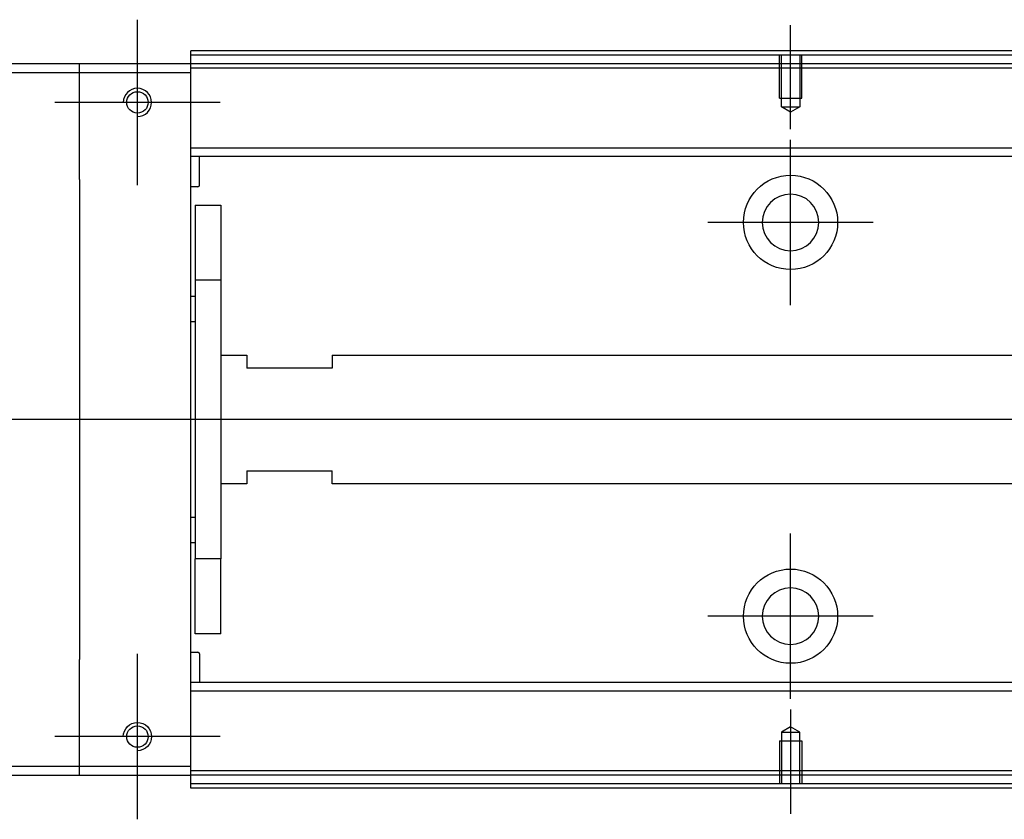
# Model space of a CAD drawing. Header units: millimetres. Extents: x 2891 to 6329, y -1599 to 860.
# Tile 25 of 256: x 3619 to 3734, y -1437 to -1344. Entities that reach past the tile are written whole.
import ezdxf
from ezdxf.lldxf.tags import DXFTag

# ---------------------------------------------------------------- set-up
doc = ezdxf.new("R2010")
doc.units = ezdxf.units.MM
doc.layers.get('0').update_dxf_attribs({"linetype": 'CONTINUOUS'})
tags = doc.linetypes.add('DASHED', pattern=[25.72, 12.86, -12.86]).pattern_tags.tags
tags[6:7] = [DXFTag(74, 4), DXFTag(75, 0), DXFTag(340, '0'), DXFTag(46, 0.0), DXFTag(50, 0.0), DXFTag(44, 0.0), DXFTag(45, 0.0)]
tags[4:5] = [DXFTag(74, 4), DXFTag(75, 0), DXFTag(340, '0'), DXFTag(46, 0.0), DXFTag(50, 0.0), DXFTag(44, 0.0), DXFTag(45, 0.0)]

msp = doc.modelspace()

# ---------------------------------------------------------------- linework, layer by layer
at = {"ltscale": 0.2}
for p, q in [((3633.04, -1363.17), (3633.04, -1343.87)), ((3709.29, -1356.66), (3709.29, -1344.52)), ((3642.69, -1353.52), (3623.39, -1353.52)), ((3709.29, -1377.17), (3709.29, -1357.87)), ((3718.94, -1367.52), (3699.64, -1367.52)), ((3709.29, -1423.12), (3709.29, -1403.82)), ((3718.94, -1413.47), (3699.64, -1413.47)), ((3633.04, -1437.17), (3633.04, -1417.87)), ((3709.29, -1424.37), (3709.29, -1436.52)), ((3642.69, -1427.52), (3623.39, -1427.52))]:
    msp.add_line(p, q, dxfattribs=at)
at = {"linetype": 'Continuous'}
for p, q in [((3639.29, -1348.02), (3639.29, -1347.52)), ((3910.17, -1348.02), (3639.29, -1348.02)), ((3639.29, -1349.02), (3639.29, -1348.02)), ((3626.29, -1349.02), (3552.29, -1349.02)), ((3626.29, -1350.02), (3626.29, -1349.02)), ((3639.29, -1349.02), (3626.29, -1349.02)), ((3639.29, -1350.02), (3639.29, -1349.02)), ((3909.93, -1349.02), (3639.29, -1349.02)), ((3552.29, -1350.02), (3626.29, -1350.02)), ((3626.29, -1350.02), (3639.29, -1350.02)), ((3626.29, -1362.52), (3626.29, -1350.02)), ((3639.29, -1431.02), (3639.29, -1350.02)), ((3740.89, -1358.84), (3639.29, -1358.84)), ((3740.89, -1359.84), (3639.29, -1359.84)), ((3640.29, -1363.16), (3640.29, -1359.84)), ((3626.29, -1362.52), (3626.29, -1418.52)), ((3640.09, -1363.36), (3639.29, -1363.36)), ((3639.79, -1365.52), (3642.79, -1365.52)), ((3639.79, -1365.52), (3639.79, -1374.27)), ((3642.79, -1365.52), (3642.79, -1374.27)), ((3642.79, -1374.27), (3639.79, -1374.27)), ((3639.79, -1374.27), (3639.79, -1406.77)), ((3642.79, -1374.27), (3642.79, -1406.77)), ((3639.29, -1376.11), (3639.79, -1376.11)), ((3639.79, -1379.11), (3639.29, -1379.11)), ((3642.79, -1383.02), (3645.79, -1383.02)), ((3645.79, -1383.02), (3645.79, -1384.52)), ((3655.79, -1383.02), (3742.09, -1383.02)), ((3655.79, -1383.02), (3655.79, -1384.52)), ((3655.79, -1384.52), (3645.79, -1384.52)), ((3645.79, -1396.52), (3655.79, -1396.52)), ((3645.79, -1396.52), (3645.79, -1398.02)), ((3655.79, -1398.02), (3655.79, -1396.52)), ((3645.79, -1398.02), (3642.79, -1398.02)), ((3742.09, -1398.02), (3655.79, -1398.02)), ((3639.29, -1401.92), (3639.79, -1401.92)), ((3639.79, -1404.92), (3639.29, -1404.92)), ((3642.79, -1406.77), (3639.79, -1406.77)), ((3639.79, -1415.52), (3639.79, -1406.77)), ((3642.79, -1415.52), (3642.79, -1406.77)), ((3642.79, -1415.52), (3639.79, -1415.52)), ((3626.29, -1431.02), (3626.29, -1418.52)), ((3639.29, -1417.67), (3640.09, -1417.67)), ((3640.29, -1417.87), (3640.29, -1421.2)), ((3740.89, -1421.2), (3639.29, -1421.2)), ((3740.89, -1422.2), (3639.29, -1422.2)), ((3626.29, -1431.02), (3552.29, -1431.02)), ((3626.29, -1432.02), (3626.29, -1431.02)), ((3639.29, -1431.02), (3626.29, -1431.02)), ((3639.29, -1432.02), (3639.29, -1431.02)), ((3552.29, -1432.02), (3626.29, -1432.02)), ((3626.29, -1432.02), (3639.29, -1432.02)), ((3889.93, -1432.02), (3639.29, -1432.02)), ((3639.29, -1433.02), (3639.29, -1432.02)), ((3889.69, -1433.02), (3639.29, -1433.02)), ((3639.29, -1433.52), (3639.29, -1433.02))]:
    msp.add_line(p, q, dxfattribs=at)
at = {"linetype": 'DASHED', "ltscale": 0.1}
for p, q in [((3707.99, -1353.02), (3707.99, -1348.02)), ((3708.22, -1354.02), (3708.22, -1348.02)), ((3710.37, -1348.02), (3710.37, -1354.02)), ((3710.59, -1353.02), (3710.59, -1348.02)), ((3707.99, -1353.02), (3710.59, -1353.02)), ((3709.29, -1354.66), (3708.22, -1354.02)), ((3708.22, -1354.02), (3710.37, -1354.02)), ((3710.37, -1354.02), (3709.29, -1354.66)), ((3709.29, -1426.38), (3708.22, -1427.02)), ((3710.37, -1427.02), (3709.29, -1426.38)), ((3708.22, -1427.02), (3708.22, -1433.02)), ((3708.22, -1427.02), (3710.37, -1427.02)), ((3710.37, -1433.02), (3710.37, -1427.02)), ((3707.99, -1428.02), (3710.59, -1428.02)), ((3707.99, -1428.02), (3707.99, -1433.02)), ((3710.59, -1428.02), (3710.59, -1433.02))]:
    msp.add_line(p, q, dxfattribs=at)
at = {"linetype": 'DASHED'}
for p, q in [((4579.29, -1349.52), (3639.29, -1349.52)), ((3890.05, -1431.52), (3639.29, -1431.52))]:
    msp.add_line(p, q, dxfattribs=at)
msp.add_line((4593.29, -1390.56), (3551.29, -1390.52))
for centre in [(3633.04, -1353.52), (3633.04, -1427.52)]:
    msp.add_circle(centre, 1.25)
at = {"linetype": 'Continuous'}
for centre in [(3709.29, -1367.52), (3709.29, -1413.47)]:
    msp.add_circle(centre, 5.5, dxfattribs=at)
at = {"linetype": 'Continuous', "extrusion": (0, 0, -1)}
msp.add_circle((-3709.29, -1367.52), 3.3, dxfattribs=at)
at = {"linetype": 'Continuous', "extrusion": (-6.12303e-17, 0, -1)}
msp.add_circle((-3709.29, -1413.47), 3.3, dxfattribs=at)
at = {"linetype": 'Continuous'}
for centre, radius, start, end in [((3633.04, -1353.52), 1.65, 270, 180), ((3640.09, -1363.16), 0.2, 270, 0), ((3640.09, -1417.87), 0.2, 0, 90)]:
    msp.add_arc(centre, radius, start, end, dxfattribs=at)
at = {"linetype": 'Continuous', "extrusion": (-6.12303e-17, 0, -1)}
msp.add_arc((-3633.04, -1427.52), 1.65, 0, 270, dxfattribs=at)
at = {"linetype": 'Continuous'}
for points in [[(3910.29, -1347.52), (3639.29, -1347.52)], [(3889.57, -1433.52), (3639.29, -1433.52)]]:
    msp.add_open_spline(points, degree=1, dxfattribs=at)

doc.saveas('drawing.dxf')
